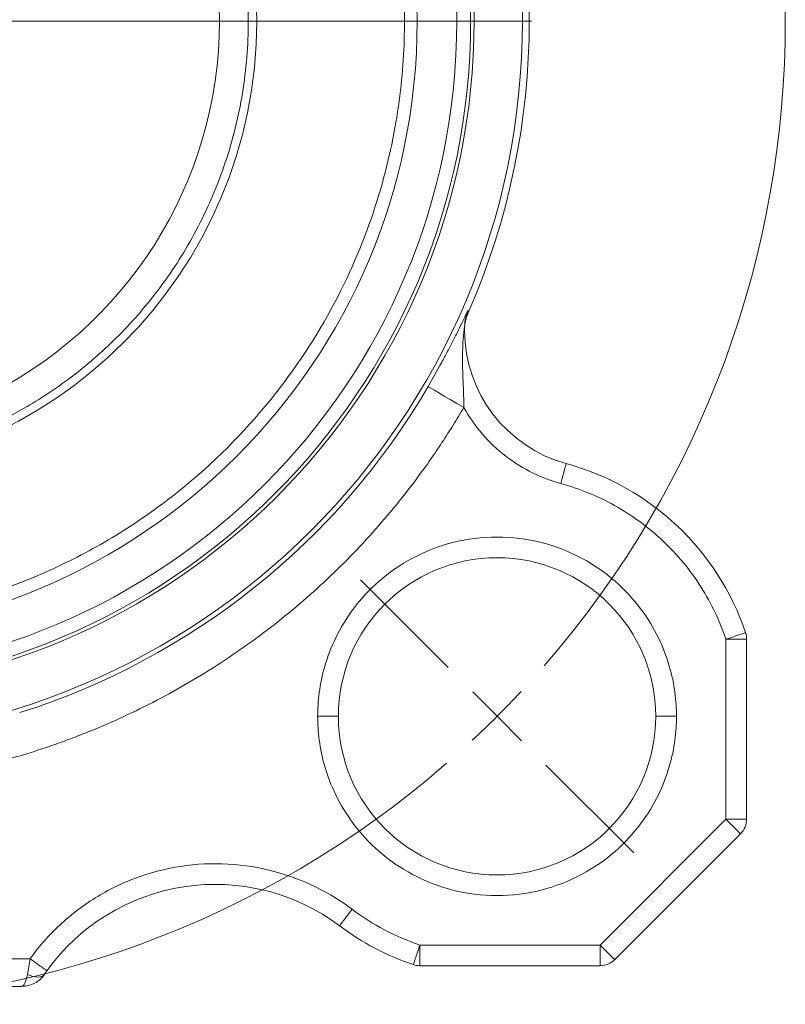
# Model space of a CAD drawing. Header units: millimetres. Extents: x -1 to 774, y -144 to 719.
# Tile 10 of 38: x 181 to 236, y 235 to 306. Entities that reach past the tile are written whole.
import ezdxf

# ---------------------------------------------------------------- set-up
doc = ezdxf.new("R2010")
doc.units = ezdxf.units.MM

# ---------------------------------------------------------------- blocks, each defined once
blk = doc.blocks.new('SW_CENTERMARKSYMBOL_2')
at = {"color": 0, "linetype": 'Continuous', "lineweight": 0}
for p, q in [((55.417, -50.417), (103.333, -50.417)), ((97.298, -97.298), (90.934, -90.934)), ((100.833, -100.833), (99.066, -99.066)), ((100.833, -100.833), (102.601, -102.601)), ((104.369, -104.369), (110.733, -110.733))]:
    blk.add_line(p, q, dxfattribs=at)
for start, end in [(319.01794, 40.98206), (315, 317.00897), (312.99103, 315), (229.01794, 310.98206)]:
    blk.add_arc((50.417, -50.417), 71.3, start, end, dxfattribs=at)

msp = doc.modelspace()

# ---------------------------------------------------------------- linework, layer by layer
at = {"color": 7, "linetype": 'Continuous', "lineweight": 15}
for p, q in [((213.04, 284.158), (213.041, 284.19)), ((231.972, 261.46), (231.972, 248.408)), ((231.972, 261.46), (233.472, 261.46)), ((233.472, 261.46), (233.472, 248.408)), ((231.972, 248.408), (222.85, 239.287)), ((233.472, 248.408), (231.972, 248.408)), ((233.032, 247.348), (223.911, 238.226)), ((222.85, 239.287), (209.799, 239.287)), ((209.799, 237.787), (209.799, 239.287)), ((222.85, 239.287), (222.85, 237.787)), ((179.972, 238.287), (181.555, 238.287)), ((222.85, 237.787), (209.799, 237.787)), ((180.944, 236.287), (178.817, 236.287))]:
    msp.add_line(p, q, dxfattribs=at)
at = {"color": 7, "linetype": 'Continuous', "lineweight": 15, "flags": 128}
for points in [[(210.388, 279.778), (210.447, 279.744), (210.601, 279.654), (210.844, 279.512), (211.166, 279.324), (211.557, 279.096), (212, 278.837), (212.48, 278.557), (212.978, 278.266)], [(220.003, 272.751), (220.08, 273.033), (220.154, 273.305), (220.222, 273.555), (220.282, 273.774), (220.332, 273.954), (220.368, 274.088), (220.391, 274.17), (220.398, 274.198)], [(231.972, 248.408), (232.178, 248.201), (232.377, 248.002), (232.561, 247.819), (232.722, 247.658), (232.853, 247.526), (232.951, 247.428), (233.012, 247.368), (233.032, 247.348)], [(223.911, 238.226), (223.89, 238.247), (223.83, 238.307), (223.732, 238.405), (223.6, 238.537), (223.439, 238.698), (223.256, 238.881), (223.057, 239.08), (222.85, 239.287)], [(181.357, 237.157), (181.56, 237.073), (181.757, 237.011), (181.945, 236.974), (182.119, 236.961), (182.274, 236.974), (182.407, 237.011), (182.515, 237.073), (182.595, 237.157)]]:
    msp.add_lwpolyline(points, dxfattribs=at)
at = {"color": 7, "linetype": 'Continuous', "lineweight": 15}
for radius in [52.25, 48.75, 48.5, 33]:
    msp.add_circle((164.972, 306.287), radius, dxfattribs=at)
for centre, radius, start, end in [((164.972, 306.287), 47.5, 0, 180), ((164.972, 306.287), 44.625, 0, 180), ((164.972, 306.287), 30.3, 295.37794, 64.62206), ((164.972, 306.287), 52.75, 336.34188, 23.65812), ((164.972, 306.287), 47.5, 180, 360), ((164.972, 306.287), 44.625, 180, 0), ((216.029, 284.086), 2.99, 156.43232, 178.01734), ((223.035, 283.844), 10, 178.01864, 180), ((223.035, 283.844), 10, 180, 254.71129), ((164.972, 306.287), 52.587, 287.51843, 329.72867), ((215.388, 255.87), 19, 18.62729, 74.71129), ((215.388, 255.87), 11.5, 0, 180), ((231.972, 261.46), 1.5, 0, 18.62729), ((215.388, 255.87), 11.5, 180, 0), ((231.972, 248.408), 1.5, 315, 360), ((194.972, 228.683), 15, 53.09489, 144.40367), ((215.388, 255.87), 19, 233.09489, 251.37271), ((209.799, 239.287), 1.5, 251.37271, 270), ((222.85, 239.287), 1.5, 270, 315)]:
    msp.add_arc(centre, radius, start, end, dxfattribs=at)
for points, knots in [([(208.68, 306.287), (208.68, 308.108), (208.567, 310.044), (208.02, 314.134), (207.585, 316.287), (206.279, 320.763), (205.408, 323.086), (203.113, 327.795), (201.687, 330.181), (198.19, 334.843), (196.117, 337.118), (192.509, 340.268), (191.223, 341.274), (188.495, 343.163), (187.053, 344.047), (184.028, 345.66), (182.445, 346.389), (179.166, 347.664), (177.469, 348.209), (173.993, 349.092), (172.214, 349.43), (168.614, 349.881), (166.793, 349.996), (163.15, 349.996), (161.329, 349.881), (157.729, 349.43), (155.95, 349.092), (152.474, 348.209), (150.777, 347.664), (147.498, 346.389), (145.915, 345.66), (142.89, 344.047), (141.448, 343.163), (138.72, 341.274), (137.435, 340.268), (133.826, 337.118), (131.753, 334.843), (128.256, 330.181), (126.831, 327.795), (124.535, 323.086), (123.664, 320.763), (122.358, 316.287), (121.923, 314.134), (121.376, 310.044), (121.263, 308.108), (121.263, 306.287)], [0, 0, 0, 0, 0.0625, 0.0625, 0.125, 0.125, 0.1875, 0.1875, 0.25, 0.25, 0.3125, 0.3125, 0.34375, 0.34375, 0.375, 0.375, 0.40625, 0.40625, 0.4375, 0.4375, 0.46875, 0.46875, 0.5, 0.5, 0.53125, 0.53125, 0.5625, 0.5625, 0.59375, 0.59375, 0.625, 0.625, 0.65625, 0.65625, 0.6875, 0.6875, 0.75, 0.75, 0.8125, 0.8125, 0.875, 0.875, 0.9375, 0.9375, 1, 1, 1, 1]), ([(178.141, 335.88), (179.268, 335.379), (180.408, 334.794), (182.685, 333.438), (183.822, 332.666), (186.053, 330.919), (187.148, 329.944), (189.246, 327.786), (190.25, 326.602), (192.114, 324.035), (192.974, 322.652), (194.496, 319.713), (195.158, 318.157), (196.239, 314.916), (196.658, 313.231), (197.22, 309.793), (197.363, 308.04), (197.363, 304.534), (197.22, 302.781), (196.658, 299.343), (196.239, 297.658), (195.158, 294.417), (194.496, 292.861), (192.974, 289.922), (192.114, 288.538), (190.25, 285.972), (189.246, 284.788), (187.148, 282.63), (186.053, 281.654), (183.822, 279.908), (182.685, 279.136), (180.408, 277.779), (179.268, 277.195), (178.141, 276.694)], [0, 0, 0, 0, 0.0625, 0.0625, 0.125, 0.125, 0.1875, 0.1875, 0.25, 0.25, 0.3125, 0.3125, 0.375, 0.375, 0.4375, 0.4375, 0.5, 0.5, 0.5625, 0.5625, 0.625, 0.625, 0.6875, 0.6875, 0.75, 0.75, 0.8125, 0.8125, 0.875, 0.875, 0.9375, 0.9375, 1, 1, 1, 1]), ([(121.263, 306.287), (121.263, 304.466), (121.376, 302.53), (121.923, 298.44), (122.358, 296.286), (123.664, 291.811), (124.535, 289.488), (126.831, 284.779), (128.256, 282.393), (131.753, 277.731), (133.826, 275.455), (137.435, 272.306), (138.72, 271.3), (141.448, 269.411), (142.89, 268.527), (145.915, 266.914), (147.498, 266.184), (150.777, 264.91), (152.474, 264.364), (155.95, 263.482), (157.729, 263.144), (161.329, 262.692), (163.15, 262.578), (166.793, 262.578), (168.614, 262.692), (172.214, 263.144), (173.993, 263.482), (177.469, 264.364), (179.166, 264.91), (182.445, 266.184), (184.028, 266.914), (187.053, 268.527), (188.495, 269.411), (191.223, 271.3), (192.509, 272.306), (196.117, 275.455), (198.19, 277.731), (201.687, 282.393), (203.113, 284.779), (205.408, 289.488), (206.279, 291.811), (207.585, 296.286), (208.02, 298.44), (208.567, 302.53), (208.68, 304.466), (208.68, 306.287)], [0, 0, 0, 0, 0.0625, 0.0625, 0.125, 0.125, 0.1875, 0.1875, 0.25, 0.25, 0.3125, 0.3125, 0.34375, 0.34375, 0.375, 0.375, 0.40625, 0.40625, 0.4375, 0.4375, 0.46875, 0.46875, 0.5, 0.5, 0.53125, 0.53125, 0.5625, 0.5625, 0.59375, 0.59375, 0.625, 0.625, 0.65625, 0.65625, 0.6875, 0.6875, 0.75, 0.75, 0.8125, 0.8125, 0.875, 0.875, 0.9375, 0.9375, 1, 1, 1, 1]), ([(209.597, 306.287), (209.524, 306.287), (209.394, 306.287), (209.062, 306.287), (208.863, 306.287), (208.68, 306.287)], [0, 0, 0, 0, 0.5, 0.5, 1, 1, 1, 1]), ([(209.597, 306.287), (209.646, 306.287), (209.713, 306.287), (209.9, 306.287), (210.02, 306.287), (210.314, 306.287), (210.489, 306.287), (210.872, 306.287), (211.079, 306.287), (211.477, 306.287), (211.666, 306.287), (211.987, 306.287), (212.118, 306.287), (212.313, 306.287), (212.378, 306.287), (212.457, 306.287), (212.472, 306.287), (212.472, 306.287)], [0, 0, 0, 0, 0.125, 0.125, 0.25, 0.25, 0.375, 0.375, 0.5, 0.5, 0.625, 0.625, 0.75, 0.75, 0.875, 0.875, 1, 1, 1, 1]), ([(210.388, 279.778), (210.731, 280.367), (211.056, 280.943), (211.518, 281.793), (211.666, 282.071), (211.948, 282.607), (212.083, 282.868), (212.34, 283.374), (212.463, 283.621), (212.697, 284.093), (212.807, 284.318), (213.008, 284.733), (213.098, 284.922), (213.205, 285.138), (213.235, 285.198), (213.277, 285.275), (213.289, 285.292), (213.289, 285.282)], [0, 0, 0, 0, 0.25, 0.25, 0.375, 0.375, 0.5, 0.5, 0.625, 0.625, 0.75, 0.75, 0.875, 0.875, 0.9375, 0.9375, 1, 1, 1, 1]), ([(213.288, 285.119), (213.215, 284.931), (213.142, 284.742), (213.103, 284.544), (213.102, 284.544), (213.102, 284.543), (213.102, 284.54), (213.099, 284.528), (213.089, 284.478), (213.068, 284.373), (213.062, 284.276), (213.059, 284.217)], [0, 0, 0, 0, 0.6459972, 0.6460784, 0.646237, 0.6467935, 0.648852, 0.6567546, 0.6876977, 0.8101223, 1, 1, 1, 1]), ([(213.288, 285.119), (213.288, 285.146), (213.288, 285.199), (213.288, 285.254), (213.289, 285.282)], [0, 0, 0, 0, 0.508269, 1, 1, 1, 1]), ([(213.041, 284.19), (213.041, 284.192), (213.041, 284.196), (213.04, 284.192), (213.038, 284.182), (213.034, 284.161), (213.029, 284.124), (213.02, 284.06), (213.007, 283.966), (212.998, 283.887), (212.993, 283.844)], [0, 0, 0, 0, 0.060218, 0.120277, 0.183245, 0.251806, 0.365859, 0.501886, 0.724573, 1, 1, 1, 1]), ([(212.993, 283.844), (212.989, 283.812), (212.981, 283.744), (212.97, 283.634), (212.957, 283.504), (212.944, 283.349), (212.918, 283.009), (212.897, 282.604), (212.887, 282.142), (212.883, 281.679), (212.891, 281.097), (212.915, 280.396), (212.94, 279.804), (212.958, 279.333), (212.97, 278.973), (212.978, 278.62), (212.978, 278.381), (212.978, 278.266)], [0, 0, 0, 0, 0.018432, 0.039269, 0.062564, 0.091778, 0.125249, 0.250254, 0.312675, 0.37509, 0.499979, 0.625036, 0.750017, 0.814568, 0.874852, 0.939852, 1, 1, 1, 1]), ([(212.978, 278.266), (212.851, 278.051), (212.597, 277.619), (212.205, 276.979), (211.805, 276.343), (211.396, 275.714), (210.979, 275.09), (210.554, 274.471), (209.751, 273.337), (208.529, 271.719), (206.817, 269.665), (205.002, 267.689), (202.444, 265.161), (199.015, 262.235), (195.318, 259.655), (192.226, 257.816), (189.856, 256.558), (187.435, 255.419), (185.386, 254.572), (183.731, 253.957), (182.488, 253.528), (181.236, 253.127), (180.393, 252.884), (179.972, 252.763)], [0, 0, 0, 0, 0.0175696, 0.0351317, 0.0526896, 0.0702463, 0.0878051, 0.1053693, 0.122942, 0.1852684, 0.2476074, 0.3105278, 0.3734611, 0.4998872, 0.6263281, 0.6892704, 0.7522255, 0.8145876, 0.8769624, 0.9077281, 0.9384781, 0.9692296, 1, 1, 1, 1]), ([(220.003, 272.751), (219.321, 272.937), (218.634, 273.193), (217.295, 273.851), (216.641, 274.254), (215.414, 275.197), (214.84, 275.738), (213.812, 276.93), (213.358, 277.581), (212.978, 278.266)], [0, 0, 0, 0, 0.25, 0.25, 0.5, 0.5, 0.75, 0.75, 1, 1, 1, 1]), ([(231.972, 261.46), (231.534, 262.759), (230.928, 264.046), (229.389, 266.467), (228.456, 267.6), (226.337, 269.599), (225.152, 270.464), (222.645, 271.859), (221.325, 272.389), (220.003, 272.751)], [0, 0, 0, 0, 0.25, 0.25, 0.5, 0.5, 0.75, 0.75, 1, 1, 1, 1]), ([(202.388, 255.87), (202.388, 256.412), (202.422, 256.988), (202.585, 258.204), (202.714, 258.845), (203.102, 260.176), (203.361, 260.867), (204.044, 262.267), (204.468, 262.977), (205.508, 264.364), (206.125, 265.04), (207.556, 266.289), (208.371, 266.861), (210.17, 267.821), (211.154, 268.208), (213.222, 268.733), (214.305, 268.87), (216.472, 268.87), (217.554, 268.733), (219.622, 268.208), (220.606, 267.821), (222.406, 266.861), (223.221, 266.289), (224.652, 265.04), (225.268, 264.364), (226.308, 262.977), (226.732, 262.267), (227.415, 260.867), (227.674, 260.176), (228.062, 258.845), (228.192, 258.204), (228.355, 256.988), (228.388, 256.412), (228.388, 255.87)], [0, 0, 0, 0, 0.0625, 0.0625, 0.125, 0.125, 0.1875, 0.1875, 0.25, 0.25, 0.3125, 0.3125, 0.375, 0.375, 0.4375, 0.4375, 0.5, 0.5, 0.5625, 0.5625, 0.625, 0.625, 0.6875, 0.6875, 0.75, 0.75, 0.8125, 0.8125, 0.875, 0.875, 0.9375, 0.9375, 1, 1, 1, 1]), ([(233.393, 261.939), (233.393, 261.939), (233.362, 261.929), (233.224, 261.882), (233.115, 261.845), (232.838, 261.752), (232.67, 261.695), (232.32, 261.577), (232.139, 261.516), (231.972, 261.46)], [0, 0, 0, 0, 0.25, 0.25, 0.5, 0.5, 0.75, 0.75, 1, 1, 1, 1]), ([(228.388, 255.87), (228.388, 255.329), (228.355, 254.753), (228.192, 253.536), (228.062, 252.896), (227.674, 251.565), (227.415, 250.874), (226.732, 249.473), (226.308, 248.764), (225.268, 247.377), (224.652, 246.7), (223.221, 245.451), (222.406, 244.879), (220.606, 243.92), (219.622, 243.533), (217.554, 243.008), (216.472, 242.87), (214.305, 242.87), (213.222, 243.008), (211.154, 243.533), (210.17, 243.92), (208.371, 244.879), (207.556, 245.451), (206.125, 246.7), (205.508, 247.377), (204.468, 248.764), (204.044, 249.473), (203.361, 250.874), (203.102, 251.565), (202.714, 252.896), (202.585, 253.536), (202.422, 254.753), (202.388, 255.329), (202.388, 255.87)], [0, 0, 0, 0, 0.0625, 0.0625, 0.125, 0.125, 0.1875, 0.1875, 0.25, 0.25, 0.3125, 0.3125, 0.375, 0.375, 0.4375, 0.4375, 0.5, 0.5, 0.5625, 0.5625, 0.625, 0.625, 0.6875, 0.6875, 0.75, 0.75, 0.8125, 0.8125, 0.875, 0.875, 0.9375, 0.9375, 1, 1, 1, 1]), ([(202.388, 255.87), (202.565, 255.87), (202.756, 255.87), (203.125, 255.87), (203.302, 255.87), (203.595, 255.87), (203.71, 255.87), (203.856, 255.87), (203.888, 255.87), (203.888, 255.87)], [0, 0, 0, 0, 0.25, 0.25, 0.5, 0.5, 0.75, 0.75, 1, 1, 1, 1]), ([(228.388, 255.87), (228.211, 255.87), (228.021, 255.87), (227.651, 255.87), (227.474, 255.87), (227.181, 255.87), (227.067, 255.87), (226.92, 255.87), (226.888, 255.87), (226.888, 255.87)], [0, 0, 0, 0, 0.25, 0.25, 0.5, 0.5, 0.75, 0.75, 1, 1, 1, 1]), ([(181.555, 238.287), (182.127, 239.086), (182.793, 239.865), (184.313, 241.322), (185.167, 242), (187.036, 243.192), (188.052, 243.705), (190.193, 244.517), (191.318, 244.815), (193.606, 245.167), (194.768, 245.221), (197.054, 245.091), (198.177, 244.906), (200.318, 244.332), (201.336, 243.942), (203.224, 243.01), (204.093, 242.467), (204.88, 241.877)], [0, 0, 0, 0, 0.125, 0.125, 0.25, 0.25, 0.375, 0.375, 0.5, 0.5, 0.625, 0.625, 0.75, 0.75, 0.875, 0.875, 1, 1, 1, 1]), ([(204.88, 241.877), (204.773, 241.735), (204.659, 241.583), (204.437, 241.287), (204.331, 241.146), (204.155, 240.911), (204.086, 240.82), (203.998, 240.703), (203.979, 240.677), (203.979, 240.677)], [0, 0, 0, 0, 0.25, 0.25, 0.5, 0.5, 0.75, 0.75, 1, 1, 1, 1]), ([(204.88, 241.877), (205.621, 241.32), (206.411, 240.82), (208.061, 239.951), (208.921, 239.583), (209.799, 239.287)], [0, 0, 0, 0, 0.5, 0.5, 1, 1, 1, 1]), ([(209.799, 239.287), (209.742, 239.119), (209.681, 238.939), (209.563, 238.589), (209.507, 238.421), (209.413, 238.143), (209.376, 238.035), (209.33, 237.896), (209.319, 237.865), (209.319, 237.865)], [0, 0, 0, 0, 0.25, 0.25, 0.5, 0.5, 0.75, 0.75, 1, 1, 1, 1]), ([(181.357, 237.157), (181.386, 237.329), (181.419, 237.517), (181.485, 237.897), (181.52, 238.09), (181.555, 238.287)], [0, 0, 0, 0, 0.5, 0.5, 1, 1, 1, 1]), ([(182.774, 237.414), (182.774, 237.414), (182.748, 237.433), (182.629, 237.518), (182.536, 237.584), (182.298, 237.755), (182.154, 237.858), (181.854, 238.073), (181.699, 238.184), (181.555, 238.287)], [0, 0, 0, 0, 0.25, 0.25, 0.5, 0.5, 0.75, 0.75, 1, 1, 1, 1]), ([(180.944, 236.287), (181.025, 236.287), (181.106, 236.367), (181.249, 236.669), (181.311, 236.89), (181.357, 237.157)], [0, 0, 0, 0, 0.5, 0.5, 1, 1, 1, 1]), ([(182.595, 237.157), (182.412, 236.89), (182.163, 236.669), (181.591, 236.367), (181.268, 236.287), (180.944, 236.287)], [0, 0, 0, 0, 0.5, 0.5, 1, 1, 1, 1]), ([(182.595, 237.157), (182.604, 237.17), (182.621, 237.196), (182.65, 237.238), (182.685, 237.288), (182.727, 237.347), (182.759, 237.391), (182.774, 237.414)], [0, 0, 0, 0, 0.166219, 0.333169, 0.502408, 0.750217, 1, 1, 1, 1])]:
    msp.add_open_spline(points, degree=3, knots=knots, dxfattribs=at)
msp.add_open_spline([(212.993, 283.844), (213.022, 283.844), (213.035, 283.844), (213.035, 283.844)], degree=3, dxfattribs=at)

# ---------------------------------------------------------------- block references
at = {"color": 7, "linetype": 'Continuous', "lineweight": 0}
msp.add_blockref('SW_CENTERMARKSYMBOL_2', (114.555, 356.704), dxfattribs=at)

doc.saveas('drawing.dxf')
